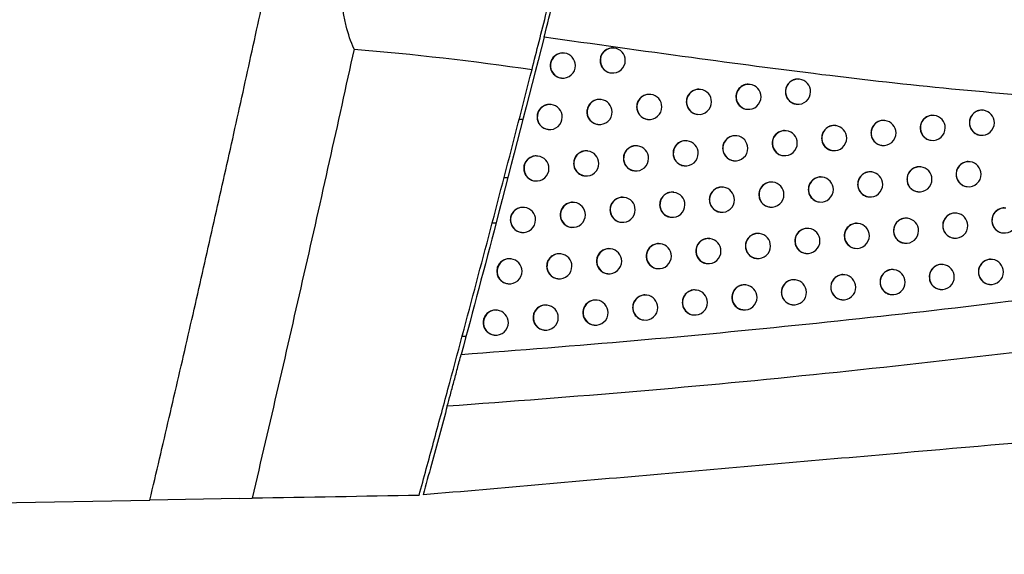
# Model space of a CAD drawing. Header units: millimetres. Extents: x -203 to 471, y -207 to 525.
# Tile 8 of 106: x 68 to 88, y 71 to 81. Entities that reach past the tile are written whole.
import ezdxf

# ---------------------------------------------------------------- set-up
doc = ezdxf.new("R2010")
doc.units = ezdxf.units.MM

msp = doc.modelspace()

# ---------------------------------------------------------------- linework, layer by layer
at = {"color": 7, "linetype": 'Continuous', "lineweight": 25}
for p, q in [((80.252, 80.738), (80.249, 80.738)), ((79.259, 80.637), (79.255, 80.638)), ((79.196, 80.141), (79.199, 80.141)), ((80.189, 80.242), (80.193, 80.242)), ((83.946, 80.115), (83.943, 80.116)), ((81.972, 79.913), (81.968, 79.913)), ((82.96, 80.014), (82.956, 80.014)), ((79.99, 79.711), (79.986, 79.711)), ((80.981, 79.812), (80.978, 79.812)), ((78.996, 79.611), (78.992, 79.611)), ((82.897, 79.518), (82.9, 79.517)), ((83.883, 79.619), (83.887, 79.619)), ((80.918, 79.316), (80.922, 79.315)), ((81.908, 79.417), (81.912, 79.416)), ((86.632, 79.394), (86.629, 79.395)), ((87.612, 79.496), (87.608, 79.497)), ((78.43, 79.313), (78.35, 79.312)), ((79.926, 79.215), (79.93, 79.215)), ((84.668, 79.19), (84.664, 79.191)), ((85.651, 79.292), (85.647, 79.293)), ((78.933, 79.115), (78.936, 79.114)), ((82.696, 78.987), (82.692, 78.988)), ((83.683, 79.089), (83.679, 79.089)), ((87.549, 79), (87.553, 79)), ((80.717, 78.785), (80.713, 78.786)), ((81.707, 78.886), (81.703, 78.887)), ((85.588, 78.796), (85.591, 78.796)), ((86.569, 78.898), (86.573, 78.898)), ((78.731, 78.584), (78.727, 78.585)), ((79.725, 78.685), (79.721, 78.685)), ((83.619, 78.593), (83.623, 78.592)), ((84.605, 78.694), (84.608, 78.694)), ((81.644, 78.39), (81.648, 78.39)), ((82.633, 78.491), (82.636, 78.491)), ((86.368, 78.368), (86.364, 78.368)), ((87.348, 78.47), (87.344, 78.471)), ((78.13, 78.152), (78.045, 78.152)), ((79.661, 78.189), (79.665, 78.188)), ((80.654, 78.289), (80.657, 78.289)), ((84.402, 78.164), (84.398, 78.165)), ((85.386, 78.266), (85.382, 78.266)), ((78.668, 78.088), (78.671, 78.088)), ((82.43, 77.961), (82.426, 77.962)), ((83.417, 78.063), (83.413, 78.063)), ((87.285, 77.974), (87.288, 77.974)), ((80.45, 77.76), (80.446, 77.76)), ((81.441, 77.86), (81.437, 77.861)), ((85.323, 77.77), (85.326, 77.77)), ((86.305, 77.872), (86.308, 77.871)), ((78.463, 77.558), (78.46, 77.559)), ((79.457, 77.659), (79.454, 77.659)), ((83.354, 77.567), (83.357, 77.566)), ((84.339, 77.668), (84.343, 77.668)), ((81.377, 77.364), (81.381, 77.364)), ((82.366, 77.465), (82.37, 77.465)), ((87.082, 77.444), (87.078, 77.445)), ((77.895, 77.242), (77.805, 77.242)), ((79.394, 77.163), (79.398, 77.162)), ((80.387, 77.264), (80.39, 77.263)), ((85.119, 77.241), (85.115, 77.241)), ((86.101, 77.342), (86.097, 77.343)), ((78.4, 77.062), (78.404, 77.062)), ((83.149, 77.037), (83.145, 77.038)), ((84.135, 77.139), (84.131, 77.139)), ((87.998, 77.051), (88.001, 77.05)), ((81.172, 76.835), (81.168, 76.836)), ((82.161, 76.936), (82.157, 76.937)), ((86.038, 76.846), (86.042, 76.846)), ((87.019, 76.948), (87.022, 76.948)), ((79.188, 76.634), (79.185, 76.634)), ((80.181, 76.734), (80.177, 76.735)), ((84.071, 76.643), (84.075, 76.642)), ((85.056, 76.745), (85.059, 76.744)), ((78.194, 76.533), (78.19, 76.534)), ((82.098, 76.44), (82.102, 76.44)), ((83.086, 76.541), (83.089, 76.541)), ((86.813, 76.419), (86.809, 76.42)), ((87.792, 76.522), (87.788, 76.522)), ((80.118, 76.238), (80.121, 76.238)), ((81.109, 76.339), (81.112, 76.339)), ((84.849, 76.216), (84.845, 76.216)), ((85.832, 76.317), (85.828, 76.318)), ((78.131, 76.037), (78.134, 76.037)), ((79.125, 76.138), (79.129, 76.137)), ((82.878, 76.013), (82.875, 76.013)), ((83.865, 76.114), (83.861, 76.114)), ((87.729, 76.026), (87.733, 76.025)), ((80.901, 75.81), (80.897, 75.811)), ((81.891, 75.911), (81.887, 75.912)), ((85.769, 75.821), (85.772, 75.821)), ((86.75, 75.923), (86.754, 75.923)), ((78.917, 75.609), (78.913, 75.609)), ((79.91, 75.71), (79.906, 75.71)), ((83.802, 75.618), (83.805, 75.618)), ((84.786, 75.72), (84.79, 75.719)), ((77.922, 75.509), (77.918, 75.509)), ((81.827, 75.415), (81.831, 75.415)), ((82.815, 75.517), (82.819, 75.516)), ((79.846, 75.214), (79.85, 75.213)), ((80.838, 75.314), (80.841, 75.314)), ((77.227, 75.043), (77.217, 74.987)), ((77.859, 75.013), (77.863, 75.012)), ((78.853, 75.113), (78.857, 75.113)), ((77.296, 74.986), (77.217, 74.987)), ((9.032, 70.64), (70.993, 71.721)), ((72.777, 71.752), (70.993, 71.721)), ((72.777, 71.752), (73.032, 71.757))]:
    msp.add_line(p, q, dxfattribs=at)
for centre, start, end in [((80.225, 80.49), 83.6046, 262.7266), ((80.223, 80.49), 0, 83.1656), ((79.231, 80.389), 83.6046, 262.7266), ((79.229, 80.389), 0, 83.1656), ((79.229, 80.389), 263.1656, 0), ((80.223, 80.49), 263.1656, 0), ((83.918, 79.867), 83.6046, 262.7266), ((83.917, 79.867), 0, 83.1656), ((81.944, 79.664), 83.6046, 262.7266), ((81.942, 79.665), 0, 83.1656), ((82.932, 79.765), 83.6046, 262.7266), ((82.93, 79.766), 0, 83.1656), ((79.962, 79.463), 83.6046, 262.7266), ((79.96, 79.463), 0, 83.1656), ((80.954, 79.563), 83.6046, 262.7266), ((80.952, 79.564), 0, 83.1656), ((82.93, 79.766), 263.1656, 0), ((83.917, 79.867), 263.1656, 0), ((78.968, 79.362), 83.6046, 262.7266), ((78.966, 79.362), 0, 83.1656), ((80.952, 79.564), 263.1656, 0), ((81.942, 79.665), 263.1656, 0), ((78.966, 79.362), 263.1656, 0), ((79.96, 79.463), 263.1656, 0), ((86.605, 79.146), 83.6046, 262.7266), ((86.603, 79.146), 0, 83.1656), ((87.584, 79.248), 83.6046, 262.7266), ((87.582, 79.248), 0, 83.1656), ((84.64, 78.942), 83.6046, 262.7266), ((84.638, 78.942), 0, 83.1656), ((85.623, 79.044), 83.6046, 262.7266), ((85.621, 79.044), 0, 83.1656), ((86.603, 79.146), 263.1656, 0), ((87.582, 79.248), 263.1656, 0), ((82.668, 78.739), 83.6046, 262.7266), ((82.666, 78.739), 0, 83.1656), ((83.655, 78.84), 83.6046, 262.7266), ((83.653, 78.841), 0, 83.1656), ((84.638, 78.942), 263.1656, 0), ((85.621, 79.044), 263.1656, 0), ((80.689, 78.537), 83.6046, 262.7266), ((80.687, 78.537), 0, 83.1656), ((81.679, 78.638), 83.6046, 262.7266), ((81.677, 78.638), 0, 83.1656), ((82.666, 78.739), 263.1656, 0), ((83.653, 78.841), 263.1656, 0), ((78.703, 78.336), 83.6046, 262.7266), ((78.701, 78.336), 0, 83.1656), ((79.697, 78.436), 83.6046, 262.7266), ((79.695, 78.436), 0, 83.1656), ((80.687, 78.537), 263.1656, 0), ((81.677, 78.638), 263.1656, 0), ((78.701, 78.336), 263.1656, 0), ((79.695, 78.436), 263.1656, 0), ((86.34, 78.119), 83.6046, 262.7266), ((86.338, 78.12), 0, 83.1656), ((87.32, 78.222), 83.6046, 262.7266), ((87.318, 78.222), 0, 83.1656), ((84.374, 77.916), 83.6046, 262.7266), ((84.372, 77.916), 0, 83.1656), ((85.358, 78.018), 83.6046, 262.7266), ((85.356, 78.018), 0, 83.1656), ((87.318, 78.222), 263.1656, 0), ((82.402, 77.713), 83.6046, 262.7266), ((82.4, 77.713), 0, 83.1656), ((83.389, 77.814), 83.6046, 262.7266), ((83.387, 77.815), 0, 83.1656), ((85.356, 78.018), 263.1656, 0), ((86.338, 78.12), 263.1656, 0), ((80.422, 77.511), 83.6046, 262.7266), ((80.42, 77.511), 0, 83.1656), ((81.413, 77.612), 83.6046, 262.7266), ((81.411, 77.612), 0, 83.1656), ((83.387, 77.815), 263.1656, 0), ((84.372, 77.916), 263.1656, 0), ((78.435, 77.31), 83.6046, 262.7266), ((78.434, 77.31), 0, 83.1656), ((79.43, 77.41), 83.6046, 262.7266), ((79.428, 77.411), 0, 83.1656), ((81.411, 77.612), 263.1656, 0), ((82.4, 77.713), 263.1656, 0), ((88.033, 77.298), 83.6046, 262.7266), ((79.428, 77.411), 263.1656, 0), ((80.42, 77.511), 263.1656, 0), ((87.054, 77.196), 83.6046, 262.7266), ((87.052, 77.196), 0, 83.1656), ((78.434, 77.31), 263.1656, 0), ((85.091, 76.992), 83.6046, 262.7266), ((85.089, 76.992), 0, 83.1656), ((86.073, 77.094), 83.6046, 262.7266), ((86.071, 77.094), 0, 83.1656), ((87.052, 77.196), 263.1656, 0), ((88.031, 77.299), 263.1656, 0), ((83.121, 76.789), 83.6046, 262.7266), ((83.119, 76.789), 0, 83.1656), ((84.107, 76.89), 83.6046, 262.7266), ((84.105, 76.891), 0, 83.1656), ((85.089, 76.992), 263.1656, 0), ((86.071, 77.094), 263.1656, 0), ((81.144, 76.587), 83.6046, 262.7266), ((81.142, 76.587), 0, 83.1656), ((82.133, 76.688), 83.6046, 262.7266), ((82.131, 76.688), 0, 83.1656), ((83.119, 76.789), 263.1656, 0), ((84.105, 76.891), 263.1656, 0), ((79.16, 76.385), 83.6046, 262.7266), ((79.158, 76.385), 0, 83.1656), ((80.153, 76.486), 83.6046, 262.7266), ((80.151, 76.486), 0, 83.1656), ((81.142, 76.587), 263.1656, 0), ((82.131, 76.688), 263.1656, 0), ((78.166, 76.285), 83.6046, 262.7266), ((78.164, 76.285), 0, 83.1656), ((79.158, 76.385), 263.1656, 0), ((80.151, 76.486), 263.1656, 0), ((86.785, 76.171), 83.6046, 262.7266), ((86.783, 76.171), 0, 83.1656), ((87.765, 76.273), 83.6046, 262.7266), ((87.763, 76.273), 0, 83.1656), ((78.164, 76.285), 263.1656, 0), ((84.821, 75.967), 83.6046, 262.7266), ((84.819, 75.967), 0, 83.1656), ((85.804, 76.069), 83.6046, 262.7266), ((85.802, 76.069), 0, 83.1656), ((87.763, 76.273), 263.1656, 0), ((82.851, 75.764), 83.6046, 262.7266), ((82.849, 75.764), 0, 83.1656), ((83.837, 75.866), 83.6046, 262.7266), ((83.835, 75.866), 0, 83.1656), ((85.802, 76.069), 263.1656, 0), ((86.783, 76.171), 263.1656, 0), ((80.873, 75.562), 83.6046, 262.7266), ((80.871, 75.562), 0, 83.1656), ((81.863, 75.663), 83.6046, 262.7266), ((81.861, 75.663), 0, 83.1656), ((83.835, 75.866), 263.1656, 0), ((84.819, 75.967), 263.1656, 0), ((78.889, 75.361), 83.6046, 262.7266), ((78.887, 75.361), 0, 83.1656), ((79.882, 75.461), 83.6046, 262.7266), ((79.88, 75.461), 0, 83.1656), ((81.861, 75.663), 263.1656, 0), ((82.849, 75.764), 263.1656, 0), ((77.894, 75.26), 83.6046, 262.7266), ((77.892, 75.26), 0, 83.1656), ((79.88, 75.461), 263.1656, 0), ((80.871, 75.562), 263.1656, 0), ((77.892, 75.26), 263.1656, 0), ((78.887, 75.361), 263.1656, 0)]:
    msp.add_arc(centre, 0.25, start, end, dxfattribs=at)
for points, knots in [([(70.993, 71.721), (71.122, 72.27), (71.379, 73.367), (71.76, 75.014), (72.136, 76.662), (72.507, 78.311), (72.874, 79.962), (73.236, 81.613), (73.594, 83.265), (73.946, 84.918), (74.295, 86.573), (74.523, 87.676), (74.637, 88.228)], [0, 0, 0, 0, 0.100005, 0.200006, 0.300005, 0.400003, 0.5, 0.599996, 0.699994, 0.799993, 0.899995, 1, 1, 1, 1]), ([(78.613, 80.313), (78.705, 80.674), (78.802, 81.056), (78.955, 81.659), (79.007, 81.865), (79.11, 82.275), (79.162, 82.481), (79.265, 82.894), (79.317, 83.102), (79.42, 83.515), (79.47, 83.717), (79.569, 84.115), (79.617, 84.31), (79.711, 84.692), (79.757, 84.879), (79.801, 85.058)], [0, 0, 0, 0, 0.25, 0.25, 0.375, 0.375, 0.5, 0.5, 0.625, 0.625, 0.75, 0.75, 0.875, 0.875, 1, 1, 1, 1]), ([(75.064, 80.717), (75, 80.866), (74.947, 81.02), (74.887, 81.26), (74.87, 81.341), (74.842, 81.508), (74.832, 81.593), (74.813, 81.848), (74.814, 82.019), (74.845, 82.361), (74.875, 82.535), (74.96, 82.871), (75.015, 83.035), (75.145, 83.355), (75.22, 83.51), (75.467, 83.952), (75.66, 84.222), (75.873, 84.473)], [0, 0, 0, 0, 0.125, 0.125, 0.1875, 0.1875, 0.25, 0.25, 0.375, 0.375, 0.5, 0.5, 0.625, 0.625, 0.75, 0.75, 1, 1, 1, 1]), ([(78.854, 80.955), (78.855, 80.962), (78.913, 81.19), (79.049, 81.724), (79.273, 82.616), (79.497, 83.512), (79.638, 84.081), (79.701, 84.339), (79.71, 84.374)], [0, 0, 0, 0, 0.007508, 0.241051, 0.489326, 0.726021, 0.962762, 1, 1, 1, 1]), ([(78.854, 80.955), (78.538, 79.722), (77.997, 77.61), (77.435, 75.504), (77.201, 74.627)], [0, 0, 0, 0, 0.583952, 1, 1, 1, 1]), ([(89.524, 79.703), (88.675, 79.771), (86.108, 79.976), (82.549, 80.437), (79.834, 80.817), (78.854, 80.955)], [0, 0, 0, 0, 0.23993, 0.725632, 1, 1, 1, 1]), ([(75.064, 80.717), (74.737, 79.222), (74.404, 77.727), (73.726, 74.74), (73.381, 73.248), (73.032, 71.757)], [0, 0, 0, 0, 0.5, 0.5, 1, 1, 1, 1]), ([(80.248, 80.735), (80.238, 80.737), (80.2, 80.745), (80.133, 80.729), (80.058, 80.688), (80.002, 80.623), (79.974, 80.553), (79.971, 80.508), (79.97, 80.49)], [0, 0, 0, 0, 0.075624, 0.275826, 0.475987, 0.675903, 0.875474, 1, 1, 1, 1]), ([(79.255, 80.635), (79.244, 80.637), (79.206, 80.644), (79.139, 80.628), (79.065, 80.587), (79.008, 80.522), (78.98, 80.453), (78.977, 80.407), (78.976, 80.39)], [0, 0, 0, 0, 0.0753828, 0.2758245, 0.4761974, 0.6762028, 0.8756991, 1, 1, 1, 1]), ([(76.36, 71.815), (76.409, 71.991), (76.457, 72.168), (76.554, 72.521), (76.698, 73.052), (76.842, 73.582), (77.128, 74.643), (77.696, 76.766), (78.25, 78.893), (78.613, 80.313)], [0, 0, 0, 0, 0.0625, 0.0625, 0.125, 0.25, 0.25, 0.5, 1, 1, 1, 1]), ([(78.976, 80.39), (78.978, 80.362), (78.984, 80.306), (79.027, 80.231), (79.09, 80.175), (79.15, 80.145), (79.187, 80.145), (79.196, 80.144)], [0, 0, 0, 0, 0.231609, 0.463205, 0.695156, 0.927695, 1, 1, 1, 1]), ([(79.97, 80.49), (79.972, 80.462), (79.978, 80.406), (80.02, 80.331), (80.084, 80.276), (80.144, 80.246), (80.181, 80.245), (80.189, 80.245)], [0, 0, 0, 0, 0.231817, 0.463625, 0.695677, 0.92813, 1, 1, 1, 1]), ([(83.942, 80.112), (83.932, 80.115), (83.894, 80.122), (83.827, 80.106), (83.753, 80.065), (83.698, 80), (83.669, 79.931), (83.666, 79.885), (83.665, 79.868)], [0, 0, 0, 0, 0.076113, 0.275846, 0.475579, 0.675305, 0.875018, 1, 1, 1, 1]), ([(81.967, 79.91), (81.957, 79.912), (81.919, 79.92), (81.852, 79.903), (81.778, 79.863), (81.722, 79.798), (81.694, 79.728), (81.691, 79.683), (81.689, 79.665)], [0, 0, 0, 0, 0.07595, 0.275842, 0.475723, 0.675516, 0.875181, 1, 1, 1, 1]), ([(82.956, 80.011), (82.945, 80.013), (82.907, 80.021), (82.84, 80.005), (82.767, 79.964), (82.711, 79.899), (82.682, 79.829), (82.679, 79.784), (82.678, 79.766)], [0, 0, 0, 0, 0.076059, 0.275849, 0.475635, 0.675386, 0.875081, 1, 1, 1, 1]), ([(79.985, 79.708), (79.975, 79.71), (79.937, 79.718), (79.87, 79.702), (79.795, 79.661), (79.739, 79.596), (79.711, 79.527), (79.708, 79.481), (79.707, 79.464)], [0, 0, 0, 0, 0.075587, 0.275822, 0.476013, 0.675942, 0.875503, 1, 1, 1, 1]), ([(80.977, 79.809), (80.967, 79.811), (80.929, 79.819), (80.862, 79.802), (80.788, 79.762), (80.732, 79.697), (80.703, 79.627), (80.7, 79.582), (80.699, 79.564)], [0, 0, 0, 0, 0.075791, 0.275831, 0.475847, 0.6757, 0.87532, 1, 1, 1, 1]), ([(82.678, 79.766), (82.681, 79.738), (82.686, 79.682), (82.729, 79.607), (82.792, 79.551), (82.852, 79.522), (82.888, 79.521), (82.897, 79.521)], [0, 0, 0, 0, 0.23219, 0.464379, 0.696612, 0.928913, 1, 1, 1, 1]), ([(83.665, 79.868), (83.668, 79.839), (83.673, 79.783), (83.716, 79.708), (83.779, 79.653), (83.838, 79.623), (83.875, 79.622), (83.883, 79.622)], [0, 0, 0, 0, 0.2322455, 0.4644905, 0.6967486, 0.9290216, 1, 1, 1, 1]), ([(78.992, 79.608), (78.981, 79.61), (78.943, 79.618), (78.876, 79.601), (78.801, 79.56), (78.745, 79.496), (78.717, 79.426), (78.714, 79.381), (78.713, 79.363)], [0, 0, 0, 0, 0.0753435, 0.2758225, 0.4762282, 0.6762473, 0.8757325, 1, 1, 1, 1]), ([(80.699, 79.564), (80.702, 79.536), (80.707, 79.48), (80.75, 79.405), (80.813, 79.349), (80.873, 79.32), (80.91, 79.319), (80.918, 79.319)], [0, 0, 0, 0, 0.23196, 0.463914, 0.696036, 0.92843, 1, 1, 1, 1]), ([(81.689, 79.665), (81.692, 79.637), (81.698, 79.581), (81.74, 79.506), (81.803, 79.45), (81.863, 79.421), (81.9, 79.42), (81.909, 79.42)], [0, 0, 0, 0, 0.232095, 0.464186, 0.696374, 0.928714, 1, 1, 1, 1]), ([(78.713, 79.363), (78.715, 79.335), (78.721, 79.279), (78.764, 79.204), (78.827, 79.148), (78.887, 79.119), (78.924, 79.118), (78.933, 79.118)], [0, 0, 0, 0, 0.231577, 0.463141, 0.695075, 0.927627, 1, 1, 1, 1]), ([(79.707, 79.464), (79.709, 79.435), (79.715, 79.379), (79.758, 79.304), (79.821, 79.249), (79.881, 79.219), (79.918, 79.218), (79.927, 79.218)], [0, 0, 0, 0, 0.231787, 0.463565, 0.695602, 0.928066, 1, 1, 1, 1]), ([(86.628, 79.391), (86.618, 79.393), (86.58, 79.401), (86.514, 79.385), (86.44, 79.344), (86.385, 79.279), (86.357, 79.209), (86.354, 79.164), (86.353, 79.146)], [0, 0, 0, 0, 0.075934, 0.275742, 0.475543, 0.675307, 0.87502, 1, 1, 1, 1]), ([(87.608, 79.493), (87.597, 79.496), (87.56, 79.503), (87.494, 79.487), (87.42, 79.446), (87.365, 79.381), (87.337, 79.311), (87.334, 79.266), (87.333, 79.248)], [0, 0, 0, 0, 0.0757384, 0.2756522, 0.4755567, 0.6753755, 0.875075, 1, 1, 1, 1]), ([(84.663, 79.187), (84.653, 79.19), (84.615, 79.197), (84.549, 79.181), (84.475, 79.14), (84.42, 79.075), (84.391, 79.006), (84.388, 78.96), (84.387, 78.943)], [0, 0, 0, 0, 0.076113, 0.275834, 0.475554, 0.675274, 0.874994, 1, 1, 1, 1]), ([(85.647, 79.289), (85.636, 79.291), (85.599, 79.299), (85.532, 79.283), (85.459, 79.242), (85.403, 79.177), (85.375, 79.107), (85.372, 79.062), (85.371, 79.044)], [0, 0, 0, 0, 0.076058, 0.2758, 0.475541, 0.675272, 0.874992, 1, 1, 1, 1]), ([(86.353, 79.146), (86.355, 79.118), (86.361, 79.062), (86.403, 78.987), (86.465, 78.931), (86.525, 78.902), (86.561, 78.901), (86.57, 78.901)], [0, 0, 0, 0, 0.232184, 0.464368, 0.696568, 0.928819, 1, 1, 1, 1]), ([(87.333, 79.248), (87.335, 79.22), (87.341, 79.164), (87.383, 79.089), (87.445, 79.034), (87.505, 79.004), (87.541, 79.003), (87.549, 79.003)], [0, 0, 0, 0, 0.232083, 0.464165, 0.696296, 0.928552, 1, 1, 1, 1]), ([(82.692, 78.985), (82.681, 78.987), (82.643, 78.994), (82.576, 78.978), (82.503, 78.937), (82.447, 78.872), (82.418, 78.803), (82.415, 78.757), (82.414, 78.74)], [0, 0, 0, 0, 0.076041, 0.275847, 0.475649, 0.675406, 0.875097, 1, 1, 1, 1]), ([(83.678, 79.086), (83.668, 79.088), (83.63, 79.096), (83.563, 79.079), (83.49, 79.039), (83.434, 78.974), (83.405, 78.904), (83.403, 78.859), (83.401, 78.841)], [0, 0, 0, 0, 0.076106, 0.275847, 0.475588, 0.675318, 0.875028, 1, 1, 1, 1]), ([(84.387, 78.943), (84.39, 78.914), (84.395, 78.858), (84.437, 78.783), (84.5, 78.728), (84.56, 78.698), (84.596, 78.697), (84.605, 78.697)], [0, 0, 0, 0, 0.23226, 0.46452, 0.696781, 0.929041, 1, 1, 1, 1]), ([(85.371, 79.044), (85.373, 79.016), (85.379, 78.96), (85.421, 78.885), (85.484, 78.83), (85.543, 78.8), (85.58, 78.799), (85.588, 78.799)], [0, 0, 0, 0, 0.232243, 0.464486, 0.696729, 0.92898, 1, 1, 1, 1]), ([(80.713, 78.783), (80.702, 78.785), (80.664, 78.792), (80.597, 78.776), (80.523, 78.735), (80.467, 78.67), (80.438, 78.601), (80.435, 78.555), (80.434, 78.538)], [0, 0, 0, 0, 0.075758, 0.275827, 0.475869, 0.675735, 0.875347, 1, 1, 1, 1]), ([(81.703, 78.883), (81.693, 78.886), (81.655, 78.893), (81.588, 78.877), (81.514, 78.836), (81.458, 78.771), (81.429, 78.702), (81.426, 78.656), (81.425, 78.639)], [0, 0, 0, 0, 0.0759231, 0.2758379, 0.4757404, 0.675544, 0.8752018, 1, 1, 1, 1]), ([(82.414, 78.74), (82.417, 78.712), (82.422, 78.656), (82.465, 78.58), (82.528, 78.525), (82.588, 78.495), (82.624, 78.495), (82.633, 78.494)], [0, 0, 0, 0, 0.232175, 0.464347, 0.696573, 0.92888, 1, 1, 1, 1]), ([(83.401, 78.841), (83.404, 78.813), (83.409, 78.757), (83.452, 78.682), (83.515, 78.626), (83.575, 78.597), (83.611, 78.596), (83.62, 78.596)], [0, 0, 0, 0, 0.232237, 0.464474, 0.696728, 0.929006, 1, 1, 1, 1]), ([(78.727, 78.581), (78.716, 78.583), (78.678, 78.591), (78.611, 78.575), (78.536, 78.534), (78.48, 78.469), (78.451, 78.4), (78.448, 78.354), (78.447, 78.337)], [0, 0, 0, 0, 0.075304, 0.275821, 0.476259, 0.676292, 0.875766, 1, 1, 1, 1]), ([(79.72, 78.682), (79.71, 78.684), (79.672, 78.692), (79.605, 78.675), (79.53, 78.635), (79.474, 78.57), (79.446, 78.5), (79.443, 78.455), (79.442, 78.437)], [0, 0, 0, 0, 0.07555, 0.275819, 0.47604, 0.675983, 0.875534, 1, 1, 1, 1]), ([(80.434, 78.538), (80.437, 78.51), (80.442, 78.454), (80.485, 78.378), (80.548, 78.323), (80.609, 78.293), (80.645, 78.293), (80.654, 78.292)], [0, 0, 0, 0, 0.231934, 0.463861, 0.695969, 0.928373, 1, 1, 1, 1]), ([(81.425, 78.639), (81.428, 78.611), (81.433, 78.554), (81.476, 78.479), (81.539, 78.424), (81.599, 78.394), (81.636, 78.393), (81.644, 78.393)], [0, 0, 0, 0, 0.232073, 0.464142, 0.696319, 0.928667, 1, 1, 1, 1]), ([(78.447, 78.337), (78.45, 78.309), (78.455, 78.253), (78.498, 78.177), (78.562, 78.122), (78.622, 78.092), (78.659, 78.091), (78.668, 78.091)], [0, 0, 0, 0, 0.231545, 0.463076, 0.694994, 0.927558, 1, 1, 1, 1]), ([(79.442, 78.437), (79.444, 78.409), (79.45, 78.353), (79.493, 78.278), (79.556, 78.222), (79.616, 78.193), (79.653, 78.192), (79.662, 78.192)], [0, 0, 0, 0, 0.231758, 0.463505, 0.695527, 0.928002, 1, 1, 1, 1]), ([(86.363, 78.365), (86.353, 78.367), (86.316, 78.375), (86.249, 78.358), (86.176, 78.318), (86.12, 78.253), (86.092, 78.183), (86.089, 78.138), (86.088, 78.12)], [0, 0, 0, 0, 0.0759731, 0.2757601, 0.4755423, 0.6752954, 0.8750108, 1, 1, 1, 1]), ([(87.344, 78.467), (87.333, 78.469), (87.296, 78.477), (87.23, 78.461), (87.156, 78.42), (87.101, 78.355), (87.073, 78.285), (87.07, 78.24), (87.068, 78.222)], [0, 0, 0, 0, 0.075799, 0.27568, 0.475554, 0.675355, 0.875059, 1, 1, 1, 1]), ([(84.398, 78.161), (84.388, 78.164), (84.35, 78.171), (84.283, 78.155), (84.21, 78.114), (84.154, 78.049), (84.125, 77.98), (84.122, 77.934), (84.121, 77.917)], [0, 0, 0, 0, 0.0761168, 0.275838, 0.4755595, 0.6752802, 0.8749989, 1, 1, 1, 1]), ([(85.382, 78.263), (85.371, 78.265), (85.334, 78.273), (85.267, 78.257), (85.194, 78.216), (85.138, 78.151), (85.11, 78.081), (85.107, 78.036), (85.105, 78.018)], [0, 0, 0, 0, 0.076077, 0.275811, 0.475543, 0.675269, 0.87499, 1, 1, 1, 1]), ([(87.068, 78.222), (87.071, 78.194), (87.076, 78.138), (87.119, 78.063), (87.181, 78.008), (87.241, 77.978), (87.277, 77.977), (87.285, 77.977)], [0, 0, 0, 0, 0.232114, 0.464227, 0.696379, 0.928634, 1, 1, 1, 1]), ([(82.425, 77.959), (82.415, 77.961), (82.377, 77.968), (82.31, 77.952), (82.236, 77.911), (82.181, 77.846), (82.152, 77.777), (82.149, 77.731), (82.148, 77.714)], [0, 0, 0, 0, 0.076021, 0.275844, 0.475663, 0.675428, 0.875113, 1, 1, 1, 1]), ([(83.413, 78.06), (83.402, 78.062), (83.364, 78.07), (83.298, 78.053), (83.224, 78.013), (83.168, 77.948), (83.14, 77.878), (83.137, 77.833), (83.135, 77.815)], [0, 0, 0, 0, 0.076096, 0.275847, 0.475598, 0.675332, 0.875039, 1, 1, 1, 1]), ([(85.105, 78.018), (85.108, 77.99), (85.114, 77.934), (85.156, 77.859), (85.219, 77.803), (85.278, 77.774), (85.315, 77.773), (85.323, 77.773)], [0, 0, 0, 0, 0.232251, 0.464501, 0.696751, 0.929004, 1, 1, 1, 1]), ([(86.088, 78.12), (86.091, 78.092), (86.096, 78.036), (86.138, 77.961), (86.201, 77.905), (86.26, 77.876), (86.296, 77.875), (86.305, 77.875)], [0, 0, 0, 0, 0.232203, 0.464405, 0.696619, 0.928869, 1, 1, 1, 1]), ([(80.446, 77.757), (80.435, 77.759), (80.397, 77.767), (80.33, 77.75), (80.256, 77.709), (80.2, 77.645), (80.171, 77.575), (80.168, 77.529), (80.167, 77.512)], [0, 0, 0, 0, 0.0757234, 0.2758227, 0.4758922, 0.6757699, 0.8753734, 1, 1, 1, 1]), ([(81.436, 77.858), (81.426, 77.86), (81.388, 77.867), (81.321, 77.851), (81.247, 77.81), (81.191, 77.745), (81.162, 77.676), (81.16, 77.63), (81.158, 77.613)], [0, 0, 0, 0, 0.0758947, 0.275834, 0.475759, 0.6755729, 0.875224, 1, 1, 1, 1]), ([(83.135, 77.815), (83.138, 77.787), (83.144, 77.731), (83.186, 77.656), (83.249, 77.6), (83.309, 77.571), (83.345, 77.57), (83.354, 77.57)], [0, 0, 0, 0, 0.232227, 0.464454, 0.696704, 0.928986, 1, 1, 1, 1]), ([(84.121, 77.917), (84.124, 77.888), (84.129, 77.832), (84.172, 77.757), (84.235, 77.702), (84.295, 77.672), (84.331, 77.671), (84.339, 77.671)], [0, 0, 0, 0, 0.232258, 0.464517, 0.696778, 0.929041, 1, 1, 1, 1]), ([(78.459, 77.556), (78.449, 77.558), (78.411, 77.565), (78.343, 77.549), (78.269, 77.508), (78.213, 77.443), (78.184, 77.374), (78.181, 77.328), (78.18, 77.311)], [0, 0, 0, 0, 0.075265, 0.275819, 0.476291, 0.676338, 0.8758, 1, 1, 1, 1]), ([(79.453, 77.656), (79.443, 77.658), (79.405, 77.666), (79.338, 77.65), (79.263, 77.609), (79.207, 77.544), (79.178, 77.474), (79.176, 77.429), (79.174, 77.411)], [0, 0, 0, 0, 0.0755118, 0.2758159, 0.4760678, 0.6760234, 0.8755646, 1, 1, 1, 1]), ([(81.158, 77.613), (81.161, 77.585), (81.167, 77.529), (81.209, 77.453), (81.272, 77.398), (81.333, 77.368), (81.369, 77.368), (81.378, 77.367)], [0, 0, 0, 0, 0.232051, 0.464097, 0.696262, 0.928618, 1, 1, 1, 1]), ([(82.148, 77.714), (82.151, 77.686), (82.156, 77.63), (82.199, 77.554), (82.262, 77.499), (82.322, 77.469), (82.358, 77.469), (82.367, 77.469)], [0, 0, 0, 0, 0.232158, 0.464313, 0.696531, 0.928844, 1, 1, 1, 1]), ([(88.056, 77.544), (88.046, 77.546), (88.008, 77.554), (87.942, 77.537), (87.869, 77.496), (87.814, 77.431), (87.785, 77.362), (87.782, 77.316), (87.781, 77.299)], [0, 0, 0, 0, 0.075629, 0.275603, 0.475567, 0.675418, 0.87511, 1, 1, 1, 1]), ([(79.174, 77.411), (79.177, 77.383), (79.183, 77.327), (79.225, 77.252), (79.289, 77.197), (79.349, 77.167), (79.386, 77.166), (79.394, 77.166)], [0, 0, 0, 0, 0.231727, 0.463444, 0.69545, 0.927936, 1, 1, 1, 1]), ([(80.167, 77.512), (80.17, 77.484), (80.175, 77.428), (80.218, 77.353), (80.281, 77.297), (80.342, 77.267), (80.378, 77.267), (80.387, 77.267)], [0, 0, 0, 0, 0.231907, 0.463807, 0.695901, 0.928314, 1, 1, 1, 1]), ([(87.077, 77.442), (87.067, 77.444), (87.029, 77.451), (86.963, 77.435), (86.89, 77.394), (86.835, 77.329), (86.806, 77.26), (86.803, 77.214), (86.802, 77.197)], [0, 0, 0, 0, 0.0758532, 0.2757057, 0.4755507, 0.6753373, 0.8750442, 1, 1, 1, 1]), ([(78.18, 77.311), (78.183, 77.283), (78.188, 77.227), (78.231, 77.152), (78.294, 77.096), (78.355, 77.066), (78.392, 77.066), (78.4, 77.065)], [0, 0, 0, 0, 0.231513, 0.463011, 0.694913, 0.927489, 1, 1, 1, 1]), ([(85.114, 77.238), (85.104, 77.24), (85.066, 77.247), (85, 77.231), (84.926, 77.19), (84.871, 77.125), (84.842, 77.056), (84.839, 77.01), (84.838, 76.993)], [0, 0, 0, 0, 0.076093, 0.27582, 0.475545, 0.675269, 0.87499, 1, 1, 1, 1]), ([(86.097, 77.34), (86.086, 77.342), (86.049, 77.349), (85.982, 77.333), (85.909, 77.292), (85.854, 77.227), (85.825, 77.158), (85.822, 77.112), (85.821, 77.095)], [0, 0, 0, 0, 0.076006, 0.275776, 0.475542, 0.675286, 0.875004, 1, 1, 1, 1]), ([(86.802, 77.197), (86.805, 77.168), (86.81, 77.112), (86.852, 77.037), (86.915, 76.982), (86.974, 76.952), (87.01, 76.952), (87.019, 76.951)], [0, 0, 0, 0, 0.232141, 0.464282, 0.696453, 0.928707, 1, 1, 1, 1]), ([(87.781, 77.299), (87.784, 77.271), (87.789, 77.215), (87.831, 77.139), (87.894, 77.084), (87.953, 77.055), (87.989, 77.054), (87.998, 77.054)], [0, 0, 0, 0, 0.232024, 0.4640457, 0.696137, 0.9283984, 1, 1, 1, 1]), ([(83.144, 77.035), (83.134, 77.037), (83.096, 77.044), (83.029, 77.028), (82.956, 76.987), (82.9, 76.922), (82.871, 76.853), (82.868, 76.807), (82.867, 76.79)], [0, 0, 0, 0, 0.076084, 0.275847, 0.475608, 0.675348, 0.875051, 1, 1, 1, 1]), ([(84.13, 77.136), (84.12, 77.138), (84.082, 77.146), (84.015, 77.129), (83.942, 77.089), (83.886, 77.024), (83.858, 76.954), (83.855, 76.909), (83.854, 76.891)], [0, 0, 0, 0, 0.076117, 0.275841, 0.475566, 0.675288, 0.875005, 1, 1, 1, 1]), ([(84.838, 76.993), (84.841, 76.965), (84.846, 76.908), (84.889, 76.833), (84.951, 76.778), (85.011, 76.748), (85.047, 76.748), (85.056, 76.748)], [0, 0, 0, 0, 0.232256, 0.464512, 0.696767, 0.929021, 1, 1, 1, 1]), ([(85.821, 77.095), (85.824, 77.066), (85.829, 77.01), (85.871, 76.935), (85.934, 76.88), (85.993, 76.85), (86.03, 76.85), (86.038, 76.849)], [0, 0, 0, 0, 0.232218, 0.464437, 0.696662, 0.928913, 1, 1, 1, 1]), ([(81.168, 76.832), (81.157, 76.834), (81.119, 76.842), (81.052, 76.826), (80.978, 76.785), (80.922, 76.72), (80.894, 76.651), (80.891, 76.605), (80.89, 76.588)], [0, 0, 0, 0, 0.075865, 0.27583, 0.475778, 0.675603, 0.875247, 1, 1, 1, 1]), ([(82.157, 76.933), (82.147, 76.935), (82.109, 76.943), (82.042, 76.927), (81.968, 76.886), (81.912, 76.821), (81.883, 76.752), (81.88, 76.706), (81.879, 76.688)], [0, 0, 0, 0, 0.0759985, 0.275841, 0.4756773, 0.6754514, 0.8751312, 1, 1, 1, 1]), ([(82.867, 76.79), (82.87, 76.762), (82.875, 76.705), (82.918, 76.63), (82.981, 76.575), (83.041, 76.545), (83.077, 76.545), (83.086, 76.544)], [0, 0, 0, 0, 0.232216, 0.46443, 0.696675, 0.928963, 1, 1, 1, 1]), ([(83.854, 76.891), (83.856, 76.863), (83.862, 76.807), (83.904, 76.732), (83.967, 76.676), (84.027, 76.647), (84.063, 76.646), (84.072, 76.646)], [0, 0, 0, 0, 0.2322548, 0.4645094, 0.6967701, 0.9290361, 1, 1, 1, 1]), ([(79.184, 76.631), (79.174, 76.633), (79.136, 76.641), (79.068, 76.624), (78.994, 76.584), (78.938, 76.519), (78.909, 76.449), (78.906, 76.404), (78.905, 76.386)], [0, 0, 0, 0, 0.075474, 0.275813, 0.476096, 0.676065, 0.875596, 1, 1, 1, 1]), ([(80.177, 76.731), (80.166, 76.734), (80.128, 76.741), (80.061, 76.725), (79.987, 76.684), (79.931, 76.619), (79.902, 76.55), (79.899, 76.504), (79.898, 76.487)], [0, 0, 0, 0, 0.0756886, 0.2758186, 0.475916, 0.675806, 0.8754008, 1, 1, 1, 1]), ([(80.89, 76.588), (80.892, 76.559), (80.898, 76.503), (80.94, 76.428), (81.004, 76.373), (81.064, 76.343), (81.1, 76.342), (81.109, 76.342)], [0, 0, 0, 0, 0.232027, 0.46405, 0.696203, 0.928567, 1, 1, 1, 1]), ([(81.879, 76.688), (81.882, 76.66), (81.887, 76.604), (81.93, 76.529), (81.993, 76.474), (82.053, 76.444), (82.09, 76.443), (82.098, 76.443)], [0, 0, 0, 0, 0.23214, 0.464277, 0.696485, 0.928805, 1, 1, 1, 1]), ([(78.19, 76.53), (78.179, 76.532), (78.141, 76.54), (78.074, 76.524), (77.999, 76.483), (77.943, 76.418), (77.914, 76.349), (77.911, 76.303), (77.91, 76.286)], [0, 0, 0, 0, 0.075226, 0.275818, 0.476323, 0.676384, 0.875835, 1, 1, 1, 1]), ([(78.905, 76.386), (78.908, 76.358), (78.913, 76.302), (78.956, 76.227), (79.019, 76.171), (79.08, 76.142), (79.116, 76.141), (79.125, 76.141)], [0, 0, 0, 0, 0.231697, 0.463383, 0.695373, 0.927871, 1, 1, 1, 1]), ([(79.898, 76.487), (79.901, 76.459), (79.906, 76.403), (79.949, 76.327), (80.012, 76.272), (80.073, 76.242), (80.109, 76.241), (80.118, 76.241)], [0, 0, 0, 0, 0.2318794, 0.4637512, 0.695831, 0.9282545, 1, 1, 1, 1]), ([(86.809, 76.417), (86.798, 76.419), (86.761, 76.426), (86.694, 76.41), (86.621, 76.369), (86.566, 76.304), (86.537, 76.235), (86.534, 76.189), (86.533, 76.172)], [0, 0, 0, 0, 0.0759013, 0.2757282, 0.4755484, 0.6753216, 0.8750317, 1, 1, 1, 1]), ([(87.788, 76.519), (87.778, 76.521), (87.74, 76.529), (87.674, 76.512), (87.601, 76.471), (87.546, 76.406), (87.517, 76.337), (87.514, 76.291), (87.513, 76.274)], [0, 0, 0, 0, 0.075699, 0.275636, 0.475563, 0.675394, 0.87509, 1, 1, 1, 1]), ([(77.91, 76.286), (77.913, 76.258), (77.918, 76.202), (77.961, 76.126), (78.025, 76.071), (78.085, 76.041), (78.122, 76.04), (78.131, 76.04)], [0, 0, 0, 0, 0.231481, 0.462946, 0.694832, 0.92742, 1, 1, 1, 1]), ([(84.845, 76.213), (84.834, 76.215), (84.797, 76.223), (84.73, 76.206), (84.657, 76.165), (84.601, 76.1), (84.573, 76.031), (84.57, 75.985), (84.569, 75.968)], [0, 0, 0, 0, 0.076104, 0.275827, 0.475549, 0.67527, 0.874991, 1, 1, 1, 1]), ([(85.828, 76.315), (85.817, 76.317), (85.78, 76.324), (85.713, 76.308), (85.64, 76.267), (85.584, 76.202), (85.556, 76.133), (85.553, 76.087), (85.552, 76.07)], [0, 0, 0, 0, 0.0760347, 0.27579, 0.475542, 0.6752792, 0.874998, 1, 1, 1, 1]), ([(87.513, 76.274), (87.516, 76.246), (87.521, 76.19), (87.563, 76.114), (87.625, 76.059), (87.685, 76.029), (87.721, 76.029), (87.73, 76.029)], [0, 0, 0, 0, 0.232061, 0.464119, 0.696236, 0.928495, 1, 1, 1, 1]), ([(77.201, 74.627), (78.351, 74.716), (80.65, 74.893), (84.077, 75.224), (87.482, 75.599), (89.725, 75.89), (90.847, 76.035)], [0, 0, 0, 0, 0.250076, 0.500059, 0.750073, 1, 1, 1, 1]), ([(82.874, 76.01), (82.864, 76.012), (82.826, 76.019), (82.759, 76.003), (82.685, 75.962), (82.63, 75.898), (82.601, 75.828), (82.598, 75.782), (82.597, 75.765)], [0, 0, 0, 0, 0.07607, 0.275845, 0.475619, 0.675365, 0.875065, 1, 1, 1, 1]), ([(83.86, 76.111), (83.85, 76.113), (83.812, 76.121), (83.746, 76.105), (83.672, 76.064), (83.616, 75.999), (83.588, 75.929), (83.585, 75.884), (83.584, 75.866)], [0, 0, 0, 0, 0.076114, 0.275843, 0.475573, 0.675297, 0.875012, 1, 1, 1, 1]), ([(85.552, 76.07), (85.554, 76.042), (85.56, 75.985), (85.602, 75.91), (85.665, 75.855), (85.724, 75.825), (85.761, 75.825), (85.769, 75.824)], [0, 0, 0, 0, 0.232231, 0.464463, 0.696698, 0.928949, 1, 1, 1, 1]), ([(86.533, 76.172), (86.536, 76.143), (86.541, 76.087), (86.583, 76.012), (86.646, 75.957), (86.706, 75.927), (86.742, 75.927), (86.75, 75.926)], [0, 0, 0, 0, 0.232166, 0.46433, 0.696519, 0.928771, 1, 1, 1, 1]), ([(80.897, 75.807), (80.886, 75.81), (80.848, 75.817), (80.781, 75.801), (80.707, 75.76), (80.651, 75.695), (80.623, 75.626), (80.62, 75.58), (80.619, 75.563)], [0, 0, 0, 0, 0.075834, 0.275826, 0.475798, 0.675634, 0.87527, 1, 1, 1, 1]), ([(81.886, 75.909), (81.876, 75.911), (81.838, 75.918), (81.771, 75.902), (81.697, 75.861), (81.641, 75.796), (81.613, 75.727), (81.61, 75.681), (81.609, 75.664)], [0, 0, 0, 0, 0.075975, 0.275838, 0.475693, 0.675476, 0.87515, 1, 1, 1, 1]), ([(83.584, 75.866), (83.586, 75.838), (83.592, 75.782), (83.634, 75.707), (83.697, 75.651), (83.757, 75.622), (83.793, 75.621), (83.802, 75.621)], [0, 0, 0, 0, 0.232249, 0.464498, 0.696757, 0.929027, 1, 1, 1, 1]), ([(84.569, 75.968), (84.571, 75.94), (84.577, 75.884), (84.619, 75.808), (84.682, 75.753), (84.742, 75.723), (84.778, 75.723), (84.786, 75.723)], [0, 0, 0, 0, 0.232259, 0.464518, 0.696776, 0.929033, 1, 1, 1, 1]), ([(78.912, 75.606), (78.902, 75.608), (78.864, 75.616), (78.797, 75.6), (78.722, 75.559), (78.666, 75.494), (78.638, 75.424), (78.635, 75.379), (78.633, 75.361)], [0, 0, 0, 0, 0.0754356, 0.2758102, 0.4761245, 0.6761069, 0.8756274, 1, 1, 1, 1]), ([(79.905, 75.707), (79.895, 75.709), (79.857, 75.717), (79.79, 75.7), (79.716, 75.659), (79.66, 75.595), (79.631, 75.525), (79.628, 75.48), (79.627, 75.462)], [0, 0, 0, 0, 0.075653, 0.275815, 0.47594, 0.675843, 0.875429, 1, 1, 1, 1]), ([(81.609, 75.664), (81.611, 75.636), (81.617, 75.58), (81.659, 75.504), (81.722, 75.449), (81.783, 75.419), (81.819, 75.419), (81.828, 75.418)], [0, 0, 0, 0, 0.232121, 0.464238, 0.696437, 0.928764, 1, 1, 1, 1]), ([(82.597, 75.765), (82.6, 75.737), (82.605, 75.681), (82.648, 75.605), (82.711, 75.55), (82.771, 75.52), (82.807, 75.52), (82.815, 75.52)], [0, 0, 0, 0, 0.2322029, 0.4644043, 0.6966429, 0.9289357, 1, 1, 1, 1]), ([(77.918, 75.506), (77.907, 75.508), (77.869, 75.516), (77.802, 75.499), (77.727, 75.459), (77.671, 75.394), (77.642, 75.324), (77.639, 75.279), (77.638, 75.261)], [0, 0, 0, 0, 0.0751866, 0.2758176, 0.4763557, 0.6764298, 0.8758692, 1, 1, 1, 1]), ([(79.627, 75.462), (79.63, 75.434), (79.635, 75.378), (79.678, 75.303), (79.741, 75.247), (79.801, 75.217), (79.838, 75.217), (79.847, 75.217)], [0, 0, 0, 0, 0.231851, 0.463695, 0.69576, 0.928194, 1, 1, 1, 1]), ([(80.619, 75.563), (80.621, 75.535), (80.627, 75.479), (80.669, 75.403), (80.733, 75.348), (80.793, 75.318), (80.829, 75.318), (80.838, 75.317)], [0, 0, 0, 0, 0.232003, 0.464001, 0.696142, 0.928515, 1, 1, 1, 1]), ([(77.638, 75.261), (77.641, 75.233), (77.647, 75.177), (77.689, 75.102), (77.753, 75.046), (77.813, 75.017), (77.85, 75.016), (77.859, 75.016)], [0, 0, 0, 0, 0.231449, 0.462881, 0.694751, 0.927351, 1, 1, 1, 1]), ([(78.633, 75.361), (78.636, 75.333), (78.642, 75.277), (78.684, 75.202), (78.748, 75.147), (78.808, 75.117), (78.845, 75.116), (78.854, 75.116)], [0, 0, 0, 0, 0.231666, 0.463321, 0.695295, 0.927804, 1, 1, 1, 1]), ([(76.924, 73.6), (78.186, 73.694), (80.708, 73.881), (84.465, 74.243), (88.195, 74.656), (90.649, 74.981), (91.875, 75.143)], [0, 0, 0, 0, 0.250117, 0.500102, 0.750069, 1, 1, 1, 1]), ([(76.924, 73.6), (76.944, 73.672), (76.983, 73.817), (77.053, 74.076), (77.124, 74.341), (77.175, 74.532), (77.201, 74.627)], [0, 0, 0, 0, 0.249723, 0.499925, 0.749957, 1, 1, 1, 1]), ([(76.924, 73.6), (76.819, 73.211), (76.658, 72.619), (76.496, 72.027), (76.441, 71.824)], [0, 0, 0, 0, 0.656416, 1, 1, 1, 1]), ([(94.068, 73.366), (92.728, 73.249), (90.048, 73.015), (85.753, 72.639), (81.219, 72.242), (78.026, 71.963), (76.441, 71.824)], [0, 0, 0, 0, 0.231079, 0.462415, 0.733232, 1, 1, 1, 1])]:
    msp.add_open_spline(points, degree=3, knots=knots, dxfattribs=at)
for points in [[(75.064, 80.717), (76.253, 80.622), (77.435, 80.477), (78.613, 80.313)], [(76.36, 71.815), (75.252, 71.795), (74.142, 71.776), (73.032, 71.757)]]:
    msp.add_open_spline(points, degree=3, dxfattribs=at)

doc.saveas('drawing.dxf')
